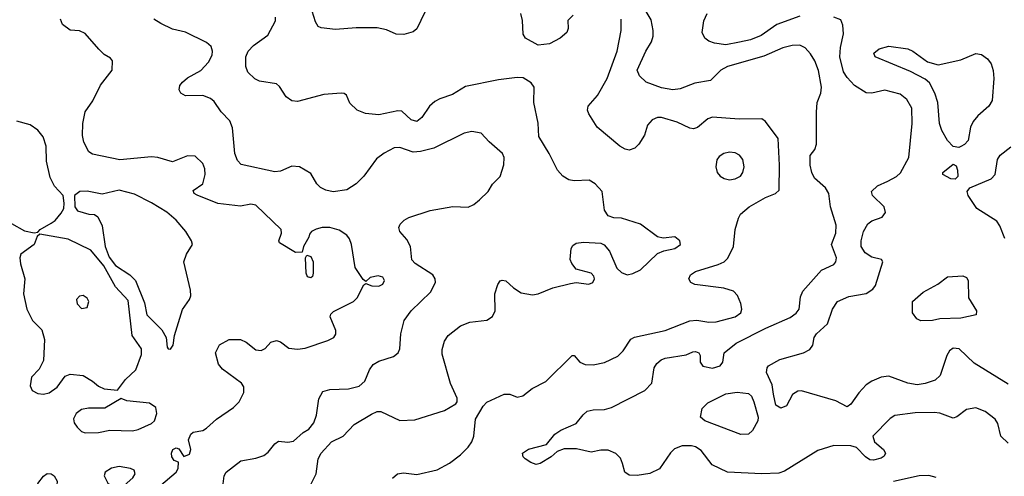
# Model space of a CAD drawing. Extents: x 1173079 to 1307053, y 522583 to 678478.
# Tile 211 of 256: x 1222189 to 1227385, y 579523 to 581932. Entities that reach past the tile are written whole.
import ezdxf

# ---------------------------------------------------------------- set-up
doc = ezdxf.new("R2010")
doc.units = 0

msp = doc.modelspace()

# ---------------------------------------------------------------- linework, layer by layer
at = {"layer": '0CON20XD'}
for points in [[(1224350.5, 582019.5), (1224285, 581884.3), (1224265, 581868.6), (1224216.4, 581853.6), (1224175.5, 581855.5), (1224125, 581877.5), (1224075, 581889.5), (1223965, 581889.5), (1223855, 581879.5), (1223779.5, 581889.5), (1223765, 581896.7), (1223751.1, 581921.1), (1223724.3, 582005)], [(1225110, 581955), (1225082.5, 581927.5), (1225083.3, 581885), (1225076.2, 581865), (1225042, 581835), (1224985.5, 581804.5), (1224925, 581796.9), (1224858, 581835), (1224845.8, 581855), (1224842.7, 581927.3), (1224834.5, 581964.5)], [(1227405, 579698.5), (1227365.6, 579735), (1227351.3, 579801.3), (1227336.9, 579825), (1227284.3, 579865), (1227235, 579884.6), (1227185, 579875.5), (1227135, 579835.7), (1227115, 579828.9), (1227045, 579855.5), (1227015, 579859.6), (1226915, 579857.7), (1226807.1, 579842.9), (1226783, 579827), (1226690.8, 579735), (1226700, 579705), (1226748, 579665), (1226758, 579645), (1226751.2, 579628.8), (1226735, 579618.6), (1226695, 579608.5), (1226675, 579610.5), (1226651.4, 579625), (1226605, 579675.6), (1226575, 579682.7), (1226485, 579685.3), (1226401.3, 579658.7), (1226225, 579549.5), (1226195, 579538.5), (1226105, 579535.3), (1225923.3, 579545), (1225842.9, 579582.9), (1225785, 579658.1), (1225755, 579678.5), (1225735, 579682.7), (1225685, 579682.9), (1225645, 579667.9), (1225623.3, 579646.7), (1225565, 579561.4), (1225515, 579538.1), (1225447.3, 579527.3), (1225405, 579529.2), (1225382, 579545), (1225370.6, 579590.6), (1225358.7, 579618.7), (1225335, 579644), (1225295, 579660), (1225255, 579660), (1225205, 579650.6), (1225126.9, 579666.9), (1225062.5, 579667.5), (1225025.6, 579654.4), (1224993.3, 579625), (1224935, 579590.6), (1224915, 579585.7), (1224886.7, 579595), (1224856.7, 579615), (1224846.4, 579626.4), (1224842.5, 579645), (1224873.6, 579666.4), (1224968.7, 579691.3), (1225013.1, 579745), (1225044.2, 579765.8), (1225125, 579800.9), (1225162, 579848), (1225184.2, 579865.8), (1225215, 579873.2), (1225275, 579874.7), (1225312, 579885), (1225487.8, 579975), (1225524.5, 580015), (1225537.3, 580095), (1225551.5, 580118.5), (1225573.4, 580136.6), (1225595, 580145.4), (1225705.6, 580164.4), (1225740.6, 580179.4), (1225755, 580182), (1225773.3, 580175), (1225779.5, 580159.5), (1225780, 580125), (1225793.8, 580103.8), (1225845, 580093.1), (1225886.2, 580105), (1225900, 580125), (1225906, 580175), (1225969.4, 580225), (1226125.6, 580305), (1226255, 580361.3), (1226287.1, 580382.9), (1226301.4, 580405), (1226309.7, 580470.3), (1226320.9, 580499.1), (1226419.4, 580610.6), (1226485, 580640.8), (1226496.4, 580653.6), (1226500, 580675), (1226473.3, 580745), (1226495.6, 580805), (1226498.3, 580848.3), (1226467.1, 580945), (1226458.9, 581015), (1226440.6, 581045), (1226382.7, 581095), (1226368.5, 581125), (1226360, 581165), (1226360, 581215), (1226385, 581247.5), (1226393.8, 581275), (1226394.3, 581444.3), (1226396.9, 581495), (1226416, 581544), (1226420.8, 581575), (1226404.1, 581664.1), (1226385, 581714.2), (1226361.9, 581751.9), (1226334.1, 581784.1), (1226305, 581796.9), (1226266.1, 581796.1), (1226216.3, 581783.7), (1226115, 581738.8), (1225924.5, 581685.5), (1225889.1, 581665), (1225835, 581611.5), (1225752.4, 581597.6), (1225675, 581566.8), (1225635, 581562.5), (1225575, 581571.8), (1225495, 581602.5), (1225458.9, 581635), (1225447.3, 581665), (1225493.5, 581766.5), (1225523.5, 581815), (1225532.1, 581845), (1225532.3, 581875), (1225520.8, 581930.8), (1225494.5, 581975)], [(1226305, 581950.6), (1226185, 581907.1), (1226101.9, 581848.1), (1226045, 581825.3), (1225987.4, 581812.6), (1225915, 581798.5), (1225855, 581807.5), (1225825, 581818.9), (1225804.3, 581835), (1225790, 581865), (1225799.2, 581925), (1225817.5, 581965)], [(1222933.9, 579476.1), (1223014.2, 579545), (1223025.9, 579564.1), (1223026.7, 579596.7), (1223005, 579606.7), (1222992, 579625), (1222990, 579645), (1222996.7, 579665), (1223015, 579673.3), (1223028.3, 579668.3), (1223055, 579627.5), (1223085, 579640), (1223093.3, 579665), (1223080, 579715), (1223092.5, 579745), (1223105, 579756.2), (1223155, 579764), (1223175, 579776), (1223228, 579825), (1223317.5, 579885), (1223347.5, 579915), (1223372, 579965), (1223372, 579995), (1223360, 580015), (1223258.9, 580088.9), (1223238.6, 580115), (1223222.5, 580175), (1223243, 580217), (1223295, 580244.2), (1223354.4, 580244.4), (1223385, 580230), (1223435, 580190.8), (1223463.9, 580186.1), (1223485, 580196.7), (1223515, 580231.2), (1223545, 580240), (1223565, 580232), (1223608.8, 580198.8), (1223655, 580193.1), (1223695, 580198.6), (1223815, 580238.6), (1223846.2, 580255), (1223857.3, 580272.7), (1223858, 580292), (1223828, 580365), (1223831.3, 580378.7), (1223845, 580392.9), (1223950.5, 580445), (1223970.5, 580465), (1224005, 580532.5), (1224015, 580540), (1224047.3, 580527.3), (1224085, 580525.7), (1224105, 580536.2), (1224114, 580555), (1224105, 580573.8), (1224081.2, 580581.2), (1224038.8, 580571.2), (1224015, 580550), (1224001.2, 580561.2), (1223960.4, 580625), (1223940.9, 580745), (1223930, 580775), (1223915, 580794.3), (1223875, 580820.6), (1223825.5, 580835.5), (1223785.6, 580835.6), (1223753.6, 580826.4), (1223730, 580815), (1223719.3, 580800.7), (1223715.9, 580784.1), (1223687.5, 580735), (1223680, 580705), (1223645, 580703.8), (1223560, 580755), (1223557.5, 580765), (1223571.2, 580805), (1223568.8, 580825), (1223435, 580954), (1223408.3, 580958.3), (1223355, 580948), (1223235, 580962.2), (1223125.8, 581005.8), (1223110, 581015), (1223105, 581030), (1223155, 581066.7), (1223167.8, 581115), (1223165.5, 581145.5), (1223155, 581173.3), (1223115, 581211.2), (1223075, 581214), (1222995, 581181.2), (1222917.5, 581205), (1222885, 581208.2), (1222717.4, 581192.6), (1222573.2, 581223.2), (1222554, 581235), (1222527.1, 581285), (1222521.3, 581321.3), (1222523.3, 581385), (1222535.8, 581445), (1222575.4, 581504.6), (1222615, 581585.7), (1222677.5, 581665), (1222678.8, 581715), (1222669.2, 581729.2), (1222635, 581748.6), (1222606.4, 581776.3), (1222535, 581859.4), (1222505, 581873.1), (1222455, 581875.8), (1222415.6, 581905.6), (1222404.2, 581935)], [(1223260, 579455), (1223268.1, 579525), (1223278.1, 579545), (1223356.2, 579605), (1223435, 579617.8), (1223477.6, 579632.4), (1223499.8, 579650.2), (1223535, 579694.2), (1223555, 579707.5), (1223605, 579702.5), (1223635, 579707.5), (1223685, 579754), (1223715, 579771.4), (1223741.8, 579805), (1223755.4, 579845), (1223767.6, 579932.4), (1223789.2, 579970.8), (1223825, 579980.6), (1223925, 579983.8), (1223981.4, 579998.6), (1224011.4, 580025), (1224034.4, 580085), (1224055, 580112.9), (1224085, 580130.5), (1224161.2, 580155), (1224187.1, 580175), (1224195.6, 580195), (1224200, 580275), (1224218.1, 580345), (1224254.4, 580395), (1224356.2, 580493.8), (1224384.2, 580545), (1224382.5, 580565), (1224369.2, 580585), (1224275.4, 580645.4), (1224258.1, 580665), (1224251.9, 580735), (1224232.2, 580772.2), (1224195.8, 580815), (1224190.8, 580835), (1224197.1, 580852.9), (1224218.8, 580875), (1224242, 580888), (1224354.6, 580925.4), (1224475, 580946.9), (1224555, 580943.1), (1224585, 580956.9), (1224615, 580981.9), (1224660.8, 581025), (1224685, 581063.8), (1224723.8, 581105), (1224744.3, 581165.7), (1224745.6, 581205), (1224737.1, 581225), (1224667.3, 581287.3), (1224625, 581332.5), (1224575, 581341.2), (1224535, 581332.5), (1224375, 581254.7), (1224305, 581236), (1224265, 581233.1), (1224195, 581256.9), (1224165, 581255.8), (1224112.2, 581227.8), (1224072.1, 581197.9), (1224005, 581107.1), (1223964.2, 581065), (1223915, 581034.4), (1223843.6, 581023.6), (1223805, 581031.9), (1223776.6, 581046.6), (1223758, 581065), (1223725, 581120), (1223665, 581155.5), (1223625, 581158.2), (1223565, 581133.5), (1223535, 581129.5), (1223358.3, 581168.3), (1223338.8, 581188.8), (1223325.3, 581225), (1223311.9, 581361.9), (1223298, 581398), (1223252.2, 581445), (1223215, 581499.4), (1223196.4, 581516.3), (1223155, 581532.3), (1223065, 581529.4), (1223040, 581545), (1223031.7, 581561.7), (1223034.3, 581585), (1223047.8, 581602.2), (1223075, 581624.4), (1223145, 581662.9), (1223185, 581706.9), (1223205.4, 581745), (1223207.5, 581765), (1223199.8, 581789.8), (1223175, 581811.1), (1223065, 581865.8), (1222995, 581882.5), (1222935, 581912), (1222897.5, 581935)], [(1223687.9, 579405), (1223754.4, 579535), (1223764.4, 579615), (1223780, 579645), (1223835.3, 579704.7), (1223895.7, 579735), (1223954.7, 579795.3), (1224045, 579851.5), (1224075, 579864.5), (1224095, 579865.5), (1224195, 579817.9), (1224275, 579821.4), (1224430.2, 579869.8), (1224491.2, 579905), (1224498, 579915), (1224497.5, 579935), (1224462, 580012), (1224417.9, 580167.9), (1224417.9, 580192.1), (1224431.4, 580235), (1224450.8, 580265), (1224515, 580316.8), (1224565, 580335.3), (1224653.6, 580346.4), (1224684.7, 580365.3), (1224698.9, 580395), (1224696.9, 580485), (1224711.9, 580535), (1224725, 580553.8), (1224735, 580558), (1224755, 580554.2), (1224795, 580517.1), (1224835, 580490.6), (1224895, 580480.5), (1224925, 580485.5), (1225002.3, 580517.7), (1225095, 580540), (1225125, 580545.8), (1225193.2, 580536.8), (1225213.8, 580545), (1225222.5, 580565), (1225219.3, 580579.3), (1225205, 580594.2), (1225125.8, 580615.8), (1225102, 580645), (1225094.2, 580665.8), (1225100, 580725), (1225108.8, 580741.2), (1225125, 580752.5), (1225165, 580758.5), (1225255, 580752), (1225274.2, 580744.2), (1225301.3, 580711.3), (1225340.9, 580620.9), (1225365, 580598), (1225395, 580586), (1225425, 580592.5), (1225465, 580612), (1225555, 580698.9), (1225587.4, 580712.6), (1225646, 580725), (1225675.6, 580745), (1225672.5, 580765), (1225645.5, 580785.5), (1225585, 580780), (1225555.5, 580785.5), (1225465, 580852.5), (1225365, 580884.3), (1225325, 580887.1), (1225295, 580897.5), (1225275, 580927.5), (1225262.5, 581025), (1225225, 581066.7), (1225194.3, 581085.7), (1225115, 581081.1), (1225086.6, 581086.6), (1225055, 581105.8), (1225027.4, 581137.4), (1224983.2, 581225), (1224928.5, 581315), (1224925.4, 581385.4), (1224902.5, 581495), (1224904.3, 581575), (1224888.6, 581598.6), (1224845.4, 581625.4), (1224815, 581626.9), (1224715, 581614.2), (1224541.1, 581578.9), (1224472.7, 581537.3), (1224405.4, 581514.6), (1224380.2, 581499.8), (1224352, 581475), (1224310.8, 581415), (1224285, 581394.3), (1224255, 581404.2), (1224205, 581449.2), (1224185, 581450.8), (1224085, 581429.6), (1224013.4, 581436.6), (1223970.8, 581455), (1223930.9, 581490.9), (1223913, 581533), (1223901.7, 581541.7), (1223885, 581543.3), (1223795, 581536.9), (1223655, 581500), (1223625, 581503.5), (1223594.7, 581524.7), (1223560.1, 581580.1), (1223545, 581592.9), (1223455, 581607.1), (1223429.3, 581619.3), (1223393.9, 581655), (1223383.4, 581685), (1223381.9, 581735), (1223394.7, 581765), (1223423.3, 581795), (1223499.6, 581850.4), (1223539.2, 581925), (1223539.6, 581945)], [(1224156.4, 579513.6), (1224183.6, 579536.4), (1224215, 579540.6), (1224285, 579532.5), (1224392.2, 579557.8), (1224457.7, 579592.2), (1224515, 579636.5), (1224555, 579676.5), (1224574.6, 579705), (1224585.9, 579735), (1224594.2, 579825), (1224635, 579893.3), (1224655, 579914.4), (1224745, 579956.2), (1224775, 579956.2), (1224815, 579940), (1224845, 579947.5), (1224894.3, 579985.7), (1224965, 580022.5), (1225105, 580160), (1225115, 580160), (1225145.4, 580125.4), (1225172.3, 580112.3), (1225215, 580111.5), (1225275, 580123.8), (1225345, 580157.5), (1225372.9, 580185), (1225414.3, 580245.7), (1225432.7, 580257.3), (1225595, 580292.7), (1225725, 580342.7), (1225763, 580347), (1225825, 580336.8), (1225865, 580338.2), (1225965, 580363.9), (1225994.2, 580385), (1226000, 580405), (1225994, 580435), (1225976.6, 580476.6), (1225955, 580500), (1225905, 580515.6), (1225752.5, 580535), (1225730, 580545), (1225720, 580565), (1225728.8, 580585), (1225755, 580604.2), (1225875, 580640), (1225906.7, 580655), (1225925.7, 580674.3), (1225956, 580735), (1225964.4, 580825.6), (1225981.4, 580885), (1225992.9, 580905), (1226039.2, 580945), (1226125, 580994.4), (1226176.7, 581015), (1226197, 581033), (1226199.2, 581165), (1226192.1, 581305), (1226125, 581394), (1226105, 581408), (1225985, 581406.9), (1225845, 581417.9), (1225820.6, 581409.4), (1225765, 581362.9), (1225745, 581355.7), (1225725, 581359.2), (1225658.8, 581391.2), (1225575, 581415.6), (1225554.4, 581415.6), (1225526.8, 581403.2), (1225502, 581375), (1225486.6, 581323.4), (1225456.7, 581275), (1225435, 581253.3), (1225405, 581244), (1225385, 581248), (1225356.2, 581265), (1225235.6, 581365), (1225192, 581435), (1225186, 581455), (1225188.8, 581475), (1225237.6, 581532.4), (1225288.3, 581621.7), (1225341.1, 581765), (1225363.6, 581875), (1225363.5, 581935)], [(1227405, 580008.8), (1227225, 580118.9), (1227145.9, 580195.9), (1227115, 580199.5), (1227096, 580184), (1227080.5, 580159.5), (1227046.9, 580055), (1227020.3, 580029.7), (1226967.8, 580012.2), (1226924.5, 580005.5), (1226875, 580014.6), (1226775, 580050.7), (1226735, 580045.9), (1226685.2, 580024.8), (1226655.3, 580004.7), (1226616.4, 579963.7), (1226575, 579903.8), (1226555, 579890), (1226495, 579921.4), (1226315, 579974.4), (1226295, 579971.4), (1226266.2, 579955), (1226235.9, 579894.1), (1226205, 579882.9), (1226178.7, 579898.7), (1226166.7, 579956.7), (1226160, 580005), (1226130.7, 580070.7), (1226132.7, 580095), (1226140, 580105), (1226200.8, 580139.2), (1226325, 580174.5), (1226358.3, 580191.7), (1226374, 580215), (1226382, 580255), (1226394, 580275), (1226452.5, 580327.5), (1226478.2, 580405), (1226505, 580444.2), (1226565, 580471.1), (1226655, 580486.7), (1226690.2, 580509.8), (1226705, 580529.2), (1226743.3, 580655), (1226736, 580666), (1226685, 580678.2), (1226651, 580701), (1226629.7, 580735), (1226628.9, 580765), (1226642.4, 580815), (1226665, 580854.4), (1226685, 580870.4), (1226740.9, 580889.1), (1226757.1, 580915), (1226750.6, 580945), (1226690, 581005), (1226684, 581026), (1226714.7, 581055.3), (1226770.8, 581079.2), (1226815, 581103.8), (1226836.3, 581123.7), (1226880.7, 581205), (1226899.3, 581385), (1226896, 581465), (1226870.4, 581510.4), (1226835, 581538.9), (1226755, 581560), (1226685, 581544.6), (1226656.4, 581546.4), (1226595, 581584.4), (1226555, 581626.5), (1226536.3, 581656.3), (1226516, 581735), (1226519.6, 581785), (1226536.5, 581856.5), (1226533, 581903), (1226521.2, 581931.2), (1226485, 581945.6)], [(1227145, 581257.5), (1227115, 581262.5), (1227084.2, 581294.2), (1227055, 581346.7), (1227043.5, 581385), (1227033.6, 581495), (1227017.8, 581545), (1226989.5, 581599.5), (1226967.4, 581617.4), (1226889.2, 581659.2), (1226702.5, 581735), (1226696.7, 581755), (1226725, 581778), (1226775, 581791.4), (1226875, 581777.3), (1226902, 581765), (1226979.4, 581709.4), (1227035, 581693.3), (1227155, 581719.5), (1227235, 581754), (1227265, 581748), (1227295.5, 581725.5), (1227315, 581698.8), (1227325.5, 581664.5), (1227328.5, 581621.5), (1227320.8, 581505), (1227302.9, 581475), (1227245.6, 581425), (1227220.6, 581395), (1227207.1, 581365), (1227193.3, 581295), (1227175, 581273.3), (1227155, 581262.5), (1227145, 581257.5)], [(1222146.1, 580856.1), (1222215, 580817.5), (1222265, 580807.5), (1222285, 580810), (1222297.5, 580825), (1222355, 580857.5), (1222377.2, 580872.8), (1222408.9, 580911.1), (1222422.5, 580935), (1222424.1, 580964.1), (1222418.8, 581005), (1222373.4, 581053.4), (1222349.8, 581099.8), (1222330.5, 581185), (1222328.5, 581265), (1222313.4, 581313.4), (1222285, 581348.1), (1222245, 581376.5), (1222175, 581396.5)], [(1227387.3, 580777.3), (1227360.3, 580845), (1227345, 580868.2), (1227239.4, 580935), (1227194.2, 581005), (1227188.8, 581025), (1227203.3, 581045), (1227315, 581091.9), (1227337.1, 581115), (1227348, 581195), (1227363.4, 581216.6), (1227419.1, 581260.9)], [(1225935, 581087.5), (1225965, 581092.9), (1225993, 581107), (1226005.8, 581125), (1226012.5, 581155), (1226005.8, 581195), (1225987.9, 581217.9), (1225965, 581229.2), (1225935, 581232.5), (1225905, 581225.8), (1225880.3, 581209.7), (1225867.7, 581192.3), (1225862, 581155), (1225868.8, 581125), (1225885, 581106.2), (1225906.2, 581093.8), (1225935, 581087.5)], [(1227125, 581090), (1227102.3, 581092.3), (1227060, 581115), (1227060, 581125), (1227115, 581170), (1227130.7, 581160.7), (1227138.3, 581138.3), (1227138.8, 581105), (1227125, 581090)], [(1222985, 580193.8), (1223000, 580215), (1223006.7, 580265), (1223047.9, 580402.1), (1223084.6, 580455), (1223091.8, 580475), (1223090.4, 580505), (1223055.6, 580655), (1223068.9, 580695), (1223101.2, 580745), (1223096.2, 580765), (1223065.7, 580815), (1223014.7, 580874.7), (1222965, 580916.5), (1222885, 580966.4), (1222795, 581010.5), (1222715, 581031.8), (1222625, 581012), (1222545, 581027.3), (1222506.7, 581025), (1222478.8, 581005), (1222480, 580945), (1222495, 580924), (1222555, 580906), (1222583.8, 580903.8), (1222602.3, 580892.3), (1222624.2, 580845), (1222640.8, 580735), (1222661.7, 580678.3), (1222695.8, 580635.8), (1222770, 580585), (1222800, 580555), (1222848.3, 580438.3), (1222860, 580375), (1222940, 580295), (1222962, 580255), (1222967.5, 580205), (1222972.5, 580195), (1222985, 580193.8)], [(1222315, 579955.7), (1222345, 579962.9), (1222386.6, 579993.4), (1222428.8, 580051.2), (1222455, 580060.8), (1222525, 580054.3), (1222573.8, 580025), (1222605, 579998), (1222635, 579984), (1222705, 579977.5), (1222747.2, 580032.8), (1222802.9, 580085), (1222832.5, 580165), (1222832, 580195), (1222783.6, 580265), (1222761.2, 580451.2), (1222695, 580522.5), (1222634.1, 580634.1), (1222565.6, 580715.6), (1222445, 580774.4), (1222295, 580800), (1222281.7, 580788.3), (1222266.7, 580745), (1222195.9, 580694.1), (1222190, 580675), (1222193.3, 580643.3), (1222216.7, 580565), (1222209.6, 580485), (1222227.8, 580405), (1222256.5, 580345), (1222306.7, 580295), (1222320.5, 580245), (1222315.7, 580134.3), (1222291.7, 580088.3), (1222252, 580045), (1222245, 580000), (1222255.8, 579975.8), (1222285, 579960), (1222315, 579955.7)], [(1223725, 580570), (1223707.5, 580575), (1223701.2, 580595), (1223697.5, 580675), (1223705, 580690), (1223725, 580682.5), (1223738, 580655), (1223738.8, 580595), (1223733.6, 580576.4), (1223725, 580570)], [(1226945, 580343.8), (1226923.6, 580353.6), (1226900, 580385), (1226900, 580445), (1226955.9, 580494.1), (1227034.1, 580535.9), (1227084.1, 580575.9), (1227165, 580580), (1227185, 580572.5), (1227193.3, 580555), (1227196, 580465), (1227238, 580395), (1227236.2, 580375), (1227155, 580356.4), (1227045, 580352.9), (1227005, 580344.2), (1226945, 580343.8)], [(1222515, 580408.8), (1222545, 580413.3), (1222554, 580445), (1222545, 580463.3), (1222525, 580476.9), (1222505, 580474), (1222490, 580455), (1222493, 580433), (1222515, 580408.8)], [(1225995, 579742.5), (1225804, 579815), (1225782, 579835), (1225790.3, 579879.7), (1225820.3, 579909.7), (1225915, 579957.8), (1225975, 579966.9), (1226035, 579960), (1226050, 579945), (1226062.9, 579915), (1226085.5, 579835), (1226083.5, 579815), (1226056.4, 579765), (1226035, 579744.3), (1225995, 579742.5)], [(1222535, 579751.5), (1222605, 579754.4), (1222664.3, 579765.7), (1222785, 579763.3), (1222815, 579770), (1222885, 579801.8), (1222901.5, 579815), (1222913.4, 579853.4), (1222907.1, 579885), (1222875, 579908.1), (1222755, 579921.2), (1222725, 579932.5), (1222638.3, 579881.7), (1222552.8, 579882.8), (1222515, 579874.6), (1222487.9, 579855), (1222473.1, 579826.9), (1222476.7, 579805), (1222492.1, 579782.1), (1222515, 579760), (1222535, 579751.5)], [(1222715, 579464), (1222740, 579475), (1222786, 579515), (1222798.6, 579535), (1222793.3, 579555), (1222775, 579564.2), (1222714.4, 579574.4), (1222674.6, 579565.4), (1222640.8, 579545), (1222634.3, 579525), (1222655, 579486.7), (1222675, 579470), (1222715, 579464)], [(1222355, 579433.6), (1222301.2, 579445), (1222279.2, 579465), (1222285.8, 579485), (1222315, 579523.3), (1222335, 579538), (1222355, 579536), (1222371.2, 579525), (1222386.6, 579496.6), (1222384.4, 579455), (1222375, 579442.9), (1222355, 579433.6)], [(1227025, 579516), (1226986.6, 579526.6), (1226935.5, 579525.5), (1226800, 579495)]]:
    msp.add_lwpolyline(points, dxfattribs=at)

doc.saveas('drawing.dxf')
